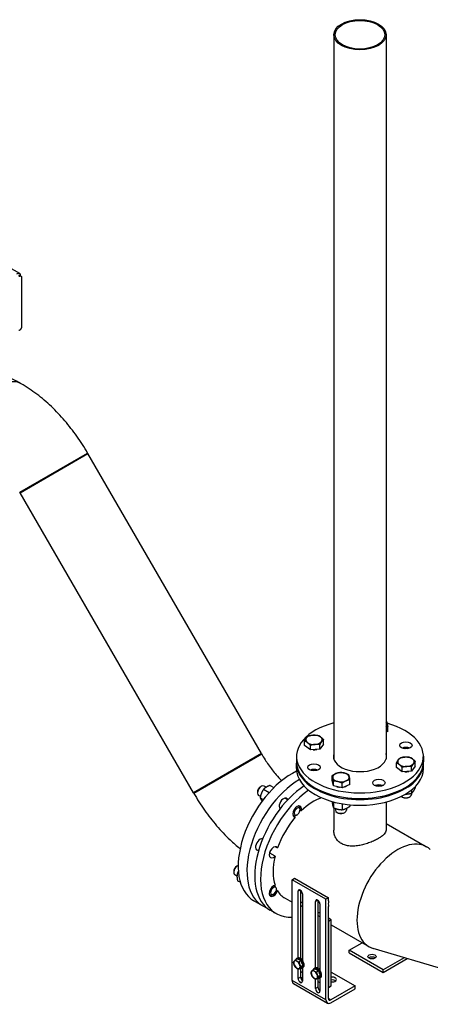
# Model space of a CAD drawing. Header units: millimetres. Extents: x 0 to 8400, y 0 to 5940.
# Tile 9 of 51: x 1752 to 2051, y 1745 to 2464. Entities that reach past the tile are written whole.
import ezdxf

# ---------------------------------------------------------------- set-up
doc = ezdxf.new("R2010")
doc.units = ezdxf.units.MM
doc.header["$LTSCALE"] = 20
doc.layers.add('02-LINIE-035', color=2, linetype='CONTINUOUS')

msp = doc.modelspace()

# ---------------------------------------------------------------- linework, layer by layer
at = {"layer": '02-LINIE-035'}
for p, q in [((1981.1, 2452.73), (1981.1, 1924.04)), ((2019.2, 2452.73), (2019.2, 1924.04)), ((1752.18, 2278.38), (1740.46, 2285.15)), ((1751.3, 2277.61), (1753.07, 2276.59)), ((1752.66, 2276.82), (1752.66, 2277.45)), ((1753.42, 2275.85), (1753.42, 2239.38)), ((1753.16, 2198.03), (1752.8, 2198.23)), ((1752.12, 2118.88), (1801.62, 2147.45)), ((1752.12, 2118.88), (1801.62, 2147.45)), ((1752.37, 2118.44), (1801.87, 2147.02)), ((1752.37, 2118.44), (1801.87, 2147.02)), ((1801.87, 2147.02), (1801.62, 2147.45)), ((1928.28, 1928.07), (1801.87, 2147.02)), ((1752.37, 2118.44), (1752.12, 2118.88)), ((1878.78, 1899.49), (1752.37, 2118.44)), ((2020.42, 1944.22), (2020.42, 1947.54)), ((2020.42, 1944.22), (2019.2, 1943.68)), ((1959.79, 1933.9), (1959.79, 1937.22)), ((1964, 1930.73), (1959.79, 1933.9)), ((1964, 1930.73), (1964, 1934.04)), ((1973.52, 1934.94), (1970.87, 1931.25)), ((1970.87, 1931.25), (1970.87, 1934.57)), ((1973.52, 1934.94), (1973.52, 1938.26)), ((1928.28, 1928.07), (1878.78, 1899.49)), ((1878.78, 1899.49), (1928.28, 1928.07)), ((1928.53, 1927.64), (1879.03, 1899.06)), ((1928.53, 1927.64), (1879.03, 1899.06)), ((1928.28, 1928.07), (1928.53, 1927.64)), ((1953.9, 1926.09), (1953.9, 1922)), ((1970.87, 1931.25), (1964, 1930.73)), ((2046.4, 1926.09), (2046.4, 1922)), ((1953.9, 1917.1), (1953.9, 1921.19)), ((2026.77, 1917.88), (2026.77, 1921.2)), ((2040.5, 1918.92), (2037.85, 1915.23)), ((2040.5, 1918.92), (2040.5, 1922.24)), ((2046.4, 1917.1), (2046.4, 1921.19)), ((1979.87, 1908.61), (1979.87, 1911.93)), ((2030.98, 1914.71), (2026.77, 1917.88)), ((2030.98, 1914.71), (2030.98, 1918.03)), ((2037.85, 1915.23), (2030.98, 1914.71)), ((2037.85, 1915.23), (2037.85, 1918.55)), ((1931.74, 1903.53), (1930.22, 1904.41)), ((1934.81, 1904.87), (1937.49, 1903.33)), ((1980.78, 1904.64), (1979.87, 1908.61)), ((1980.78, 1904.64), (1980.78, 1907.96)), ((1987.18, 1903.11), (1980.78, 1904.64)), ((1987.18, 1903.11), (1987.18, 1906.43)), ((1992.67, 1905.55), (1987.18, 1903.11)), ((1992.67, 1905.55), (1992.67, 1908.86)), ((1878.78, 1899.49), (1879.03, 1899.06)), ((1925.39, 1900.13), (1925.39, 1899.32)), ((1927.62, 1896.68), (1926.22, 1897.48)), ((1927.51, 1903.81), (1928.22, 1904.21)), ((1929.91, 1902.04), (1934, 1899.68)), ((2037.64, 1899.2), (2037.64, 1898.16)), ((2037.85, 1901.64), (2037.85, 1899.27)), ((2040.5, 1904.06), (2040.5, 1902.96)), ((1927.46, 1895.73), (1929.65, 1894.46)), ((1947.55, 1894.4), (1945.45, 1895.62)), ((1979.87, 1893.1), (1979.87, 1892.65)), ((1980.78, 1892.86), (1980.78, 1888.68)), ((1987.18, 1891.47), (1987.18, 1887.15)), ((1992.67, 1890.75), (1992.67, 1889.58)), ((2019.2, 1892.77), (2019.2, 1872.08)), ((2031.24, 1896.28), (2030.81, 1896.53)), ((2036.03, 1896.28), (2036.46, 1896.53)), ((1942.23, 1888.24), (1941.45, 1888.69)), ((1951.67, 1882.79), (1951.35, 1882.97)), ((1954.38, 1883.39), (1954.25, 1883.32)), ((1955.67, 1889.72), (1955.35, 1889.9)), ((1956.49, 1886.8), (1957.37, 1886.29)), ((1956.5, 1887.07), (1956.5, 1887.88)), ((1981.1, 1888.53), (1981.1, 1872.08)), ((1982.27, 1888.02), (1982.27, 1886.84)), ((1983.88, 1884.95), (1983.44, 1885.21)), ((1988.67, 1884.95), (1989.1, 1885.21)), ((1990.27, 1888.09), (1990.27, 1886.84)), ((1953.05, 1881.74), (1951.49, 1882.64)), ((2019.2, 1877.12), (2048.76, 1860.05)), ((1938.26, 1853.21), (1934.37, 1855.45)), ((1938.49, 1860.12), (1940.05, 1859.22)), ((1908.17, 1842.18), (1908.17, 1841.37)), ((1910.29, 1845.86), (1911, 1846.27)), ((1910.89, 1840.99), (1911.7, 1840.53)), ((1910.52, 1838.66), (1909, 1839.54)), ((1910.89, 1835.33), (1912.98, 1834.13)), ((1950.65, 1836.04), (1952.42, 1837.06)), ((1950.65, 1762.56), (1950.65, 1836.04)), ((1975.4, 1821.75), (1950.65, 1836.04)), ((1952.42, 1837.06), (1977.16, 1822.77)), ((1937.16, 1825.45), (1936.45, 1825.04)), ((1940.05, 1828.03), (1939.22, 1828.5)), ((1939.28, 1829.12), (1939.28, 1829.27)), ((1956.66, 1828.49), (1955.07, 1827.57)), ((1955.07, 1779.03), (1955.07, 1827.57)), ((1956.83, 1828.2), (1956.83, 1778.57)), ((1958.25, 1825.73), (1958.25, 1777.19)), ((1929.16, 1817.01), (1922.79, 1820.69)), ((1934.45, 1824.84), (1934.13, 1825.03)), ((1945.52, 1822.49), (1950.65, 1819.53)), ((1958.25, 1818.99), (1956.83, 1819.81)), ((1969.39, 1821.14), (1967.79, 1820.22)), ((1967.79, 1771.68), (1967.79, 1820.22)), ((1969.56, 1820.85), (1969.56, 1771.22)), ((1970.98, 1818.38), (1970.98, 1769.84)), ((1977.16, 1822.77), (1975.4, 1821.75)), ((1975.4, 1748.27), (1975.4, 1821.75)), ((1977.16, 1820.56), (1977.16, 1822.77)), ((1939.06, 1811.3), (1934.81, 1813.75)), ((1956.83, 1817.36), (1958.25, 1816.54)), ((1970.98, 1811.64), (1969.56, 1812.46)), ((1977.16, 1749.29), (1977.16, 1816.46)), ((1969.56, 1810.01), (1970.98, 1809.19)), ((1979.29, 1806.84), (1977.16, 1808.07)), ((1979.29, 1806.84), (1977.16, 1805.62)), ((1977.16, 1805.62), (1977.16, 1757.45)), ((1979.29, 1758.67), (1979.29, 1806.84)), ((1979.29, 1803), (2006.68, 1787.18)), ((1992.37, 1784.6), (2001.76, 1790.02)), ((1992.37, 1782.56), (1992.37, 1784.6)), ((2017.12, 1770.31), (1992.37, 1784.6)), ((1992.37, 1782.56), (2017.12, 1768.27)), ((2063.91, 1769.73), (2009.75, 1785.86)), ((1954.55, 1778.38), (1953.1, 1777.54)), ((1954.09, 1778.55), (1954.66, 1778.87)), ((1954.55, 1778.38), (1957.21, 1776.85)), ((1957.21, 1776.85), (1955.75, 1776.01)), ((1957.21, 1776.85), (1958.53, 1773.43)), ((1957.39, 1778.14), (1957.43, 1778.16)), ((2032.37, 1779.12), (2017.12, 1770.31)), ((2017.12, 1768.27), (2034.7, 1778.43)), ((1955.07, 1763.88), (1955.07, 1770.94)), ((1957.21, 1771.54), (1955.75, 1770.7)), ((1956.83, 1771.33), (1956.83, 1764.9)), ((1956.83, 1769.18), (1958.25, 1768.37)), ((1958.53, 1773.43), (1957.08, 1772.59)), ((1958.53, 1773.43), (1957.21, 1771.54)), ((1958.09, 1771.62), (1958.66, 1771.95)), ((1958.25, 1771.71), (1958.25, 1762.05)), ((1967.28, 1771.03), (1965.82, 1770.19)), ((1966.82, 1771.2), (1967.39, 1771.53)), ((1967.28, 1771.03), (1969.93, 1769.5)), ((1969.93, 1769.5), (1968.48, 1768.66)), ((1969.93, 1769.5), (1971.26, 1766.08)), ((1970.12, 1770.79), (1970.15, 1770.81)), ((1979.29, 1768.48), (1996.61, 1758.47)), ((2017.12, 1768.27), (2017.12, 1770.31)), ((1975.4, 1748.27), (1950.65, 1762.56)), ((1956.83, 1764.9), (1955.07, 1763.88)), ((1956.95, 1764.15), (1958.25, 1764.9)), ((1967.79, 1756.53), (1967.79, 1763.59)), ((1969.93, 1764.19), (1968.48, 1763.35)), ((1969.56, 1763.98), (1969.56, 1757.55)), ((1969.56, 1761.84), (1970.98, 1761.02)), ((1971.26, 1766.08), (1969.81, 1765.24)), ((1971.26, 1766.08), (1969.93, 1764.19)), ((1970.82, 1764.27), (1971.39, 1764.6)), ((1970.98, 1764.36), (1970.98, 1754.7)), ((1951.68, 1760.27), (1976.43, 1745.98)), ((1969.56, 1757.55), (1967.79, 1756.53)), ((1977.16, 1757.45), (1979.29, 1758.67)), ((1996.61, 1758.47), (1978.93, 1748.27)), ((1978.93, 1746.23), (1996.61, 1756.43)), ((1996.61, 1756.43), (1996.61, 1758.47)), ((1978.93, 1748.27), (1977.16, 1749.29))]:
    msp.add_line(p, q, dxfattribs=at)
for centre, major_axis in [((2000.15, 2452.73), (19.05, 0)), ((2000.15, 2452.73), (18.05, 0)), ((2033.64, 1934.09), (-4.5, 0)), ((1966.65, 1918.08), (4.5, 0)), ((2014.02, 1906.75), (-4.5, 0)), ((2008.98, 1779.91), (3, 0))]:
    msp.add_ellipse(centre, major_axis=major_axis, ratio=0.57735, dxfattribs=at)
for centre, major_axis, ratio, start_param, end_param in [((1749.83, 2275.82), (2.56, 2.4), 0.499384, 5.845156, 7.415953), ((1738.52, 2173.48), (14.29, 24.75), 0.57735, 0, 3.141593), ((1738.87, 2173.28), (14.29, 24.75), 0.57735, 0, 3.141593), ((1738.87, 2173.28), (14.29, 24.75), 0.57735, 0, 3.141593), ((1738.52, 2173.48), (14.29, 24.75), 0.57735, 0, 3.141593), ((2000.15, 1926.09), (-46.25, 0), 0.57735, 5.136918, 10.554217), ((2014.02, 1949.5), (6, 0), 0.57735, 0.1309, 0.529709), ((2014.02, 1949.5), (6, 0), 0.57735, 5.753477, 6.414085), ((1966.65, 1938.18), (-6, 0), 0.57735, 4.843289, 5.890486), ((1966.65, 1938.18), (-6, 0), 0.57735, 3.796091, 4.843289), ((1966.65, 1938.18), (-6, 0), 0.57735, 5.890486, 6.937684), ((1966.65, 1938.18), (6, 0), 0.57735, 3.796091, 4.843289), ((1966.65, 1938.18), (6, 0), 0.57735, 4.843289, 5.890486), ((1966.65, 1938.18), (6, 0), 0.57735, 5.890486, 6.937684), ((1966.65, 1934.09), (-5.62, 0), 0.57735, 1.445568, 1.957824), ((2000.15, 1926.09), (19.38, 0), 0.57735, 2.958173, 6.466604), ((2033.64, 1930.01), (-4.5, 0), 0.57735, 4.045378, 5.3794), ((2033.64, 1929.2), (4.5, 0), 0.57735, 1.230959, 1.910633), ((2000.15, 1921.19), (46.25, 0), 0.57735, 3.126303, 6.298475), ((2000.15, 1922), (-46.25, 0), 0.57735, 0, 3.141593), ((2033.64, 1922.16), (-6, 0), 0.57735, 5.890486, 6.937684), ((2033.64, 1922.16), (-6, 0), 0.57735, 4.843289, 5.890486), ((2033.64, 1922.16), (6, 0), 0.57735, 3.796091, 4.843289), ((2033.64, 1922.16), (-6, 0), 0.57735, 3.796091, 4.843289), ((2033.64, 1922.16), (6, 0), 0.57735, 4.843289, 5.890486), ((2033.64, 1922.16), (6, 0), 0.57735, 5.890486, 6.937684), ((1950.29, 1868.32), (-27.5, -47.63), 0.57735, 3.831123, 6.283185), ((2000.15, 1917.1), (46.25, 0), 0.57735, 3.141593, 6.283185), ((1966.65, 1913.99), (-4.5, 0), 0.57735, 4.045378, 5.3794), ((1966.65, 1913.18), (4.5, 0), 0.57735, 1.230959, 1.910633), ((1986.27, 1910.83), (-6, 0), 0.57735, 5.366887, 6.414085), ((1986.27, 1910.83), (-6, 0), 0.57735, 4.31969, 5.366887), ((1986.27, 1910.83), (6, 0), 0.57735, 0.1309, 1.178097), ((2033.64, 1918.08), (-5.62, 0), 0.57735, 1.445568, 1.957824), ((1956.66, 1864.64), (-27.5, -47.63), 0.57735, 3.944174, 6.386219), ((1962.31, 1861.38), (-27.5, -47.63), 0.57735, 4.002112, 6.283185), ((1928.22, 1900.95), (-2, -3.46), 0.57735, 3.141593, 6.283185), ((1986.27, 1910.83), (-6, 0), 0.57735, 0.1309, 1.178097), ((1986.27, 1910.83), (6, 0), 0.57735, 4.31969, 5.366887), ((1986.27, 1906.75), (-5.62, 0), 0.57735, 2.06582, 2.384769), ((1986.27, 1910.83), (6, 0), 0.57735, 5.366887, 6.414085), ((2014.02, 1902.67), (-4.5, 0), 0.57735, 4.045378, 5.3794), ((2014.02, 1901.85), (4.5, 0), 0.57735, 1.230959, 1.910633), ((1966.56, 1858.93), (-27.5, -47.63), 0.57735, 4.025584, 6.647126), ((1927.51, 1901.36), (-1.5, -2.6), 0.57735, 3.926991, 5.497787), ((1986.27, 1906.75), (-5.62, 0), 0.57735, 0.950347, 1.405847), ((2033.64, 1898.16), (4, 0), 0.57735, 3.736998, 6.283185), ((1944.48, 1891.56), (2.25, 3.9), 0.57735, 5.807303, 9.288688), ((1954.38, 1885.84), (-2.25, -3.9), 0.57735, 2.002664, 6.636716), ((1966.56, 1858.93), (21.04, 36.44), 0.57735, 0.598456, 1.099486), ((2033.64, 1897.66), (3.39, 0), 0.57735, 3.926909, 5.497869), ((1953.67, 1886.25), (-2, -3.46), 0.57735, 6.082977, 6.741469), ((1954.38, 1885.84), (-1.5, -2.6), 0.57735, 1.394641, 7.244739), ((1966.56, 1858.93), (-21.04, -36.44), 0.57735, 4.30437, 4.33501), ((1953.67, 1886.25), (2, 3.46), 0.57735, 5.497787, 6.483394), ((1986.27, 1886.84), (4, 0), 0.57735, 3.141593, 6.283185), ((1986.27, 1886.34), (3.39, 0), 0.57735, 3.926909, 5.497869), ((1966.56, 1858.93), (21.04, 36.44), 0.57735, 1.256708, 1.884885), ((1927.26, 1861.73), (2.25, 3.9), 0.57735, 0.13609, 3.635063), ((2027.72, 1823.61), (-21.04, -36.44), 0.57735, 3.004796, 6.419982), ((1937.16, 1856.02), (-2.25, -3.9), 0.57735, 2.788062, 7.422114), ((1932.92, 1858.47), (2.25, 3.9), 0.57735, 4.372552, 4.47844), ((1962.67, 1861.17), (21.04, 36.44), 0.57735, 1.998143, 2.042106), ((1966.56, 1858.93), (21.04, 36.44), 0.57735, 2.042106, 2.670283), ((1911, 1843), (-2, -3.46), 0.57735, 3.7816, 6.283185), ((1910.29, 1843.41), (-1.5, -2.6), 0.57735, 3.926991, 5.497787), ((1937.16, 1827.89), (-2.25, -3.9), 0.57735, 3.573461, 8.207512), ((1937.16, 1827.89), (-1.5, -2.6), 0.57735, 2.965438, 8.815535), ((1966.56, 1858.93), (-21.04, -36.44), 0.57735, 5.875166, 5.905806), ((1966.56, 1858.93), (-21.04, -36.44), 0.57735, 5.969097, 6.283185), ((1956.66, 1826.65), (-1.12, 1.95), 0.57735, 3.926991, 7.068583), ((1986.53, 1847.4), (-21.04, -36.44), 0.57735, 5.552023, 5.557504), ((1936.45, 1828.3), (-2, -3.46), 0.57735, 6.082977, 7.068583), ((1969.39, 1819.3), (-1.12, 1.95), 0.57735, 3.926991, 7.068583), ((1999.26, 1840.05), (-21.04, -36.44), 0.57735, 5.552023, 5.557504), ((2006.86, 1835.66), (-21.04, -36.44), 0.57735, 5.43807, 5.557504), ((1954.22, 1774), (-1.62, 2.81), 0.57735, 0.261799, 1.308997), ((1954.22, 1774), (-1.62, 2.81), 0.57735, 5.497787, 6.544985), ((1956.09, 1775.08), (2, -3.46), 0.57735, 5.846659, 9.861304), ((1954.22, 1774), (-1.62, 2.81), 0.57735, 4.45059, 5.497787), ((1956.66, 1775.41), (2, -3.46), 0.57735, 0, 3.141593), ((1958.43, 1776.43), (-1, 1.73), 0.57735, 5.623115, 6.283185), ((1956.09, 1775.08), (1.45, -2.52), 0.57735, 1.093297, 1.524697), ((2008.98, 1777.87), (-3, 0), 0.57735, 3.77173, 5.653048), ((1954.22, 1774), (1.62, -2.81), 0.57735, 4.45059, 5.497787), ((1954.22, 1774), (1.62, -2.81), 0.57735, 5.497787, 6.544985), ((1954.22, 1774), (1.62, -2.81), 0.57735, 0.261799, 1.308997), ((1966.95, 1766.65), (-1.62, 2.81), 0.57735, 0.261799, 1.308997), ((1966.95, 1766.65), (-1.62, 2.81), 0.57735, 5.497787, 6.544985), ((1968.82, 1767.73), (2, -3.46), 0.57735, 5.846659, 9.861304), ((1966.95, 1766.65), (-1.62, 2.81), 0.57735, 4.45059, 5.497787), ((1969.39, 1768.06), (2, -3.46), 0.57735, 0, 3.141593), ((1971.15, 1769.08), (-1, 1.73), 0.57735, 5.623115, 6.283185), ((1968.82, 1767.73), (1.45, -2.52), 0.57735, 1.093297, 1.524697), ((1954.18, 1764.6), (-2.5, -4.33), 0.57735, 5.497787, 6.283185), ((1956.66, 1762.96), (1.12, -1.95), 0.57735, 3.926991, 7.068583), ((1958.43, 1763.98), (1.12, -1.95), 0.57735, 3.926991, 5.386446), ((1966.95, 1766.65), (1.62, -2.81), 0.57735, 4.45059, 5.497787), ((1966.95, 1766.65), (1.62, -2.81), 0.57735, 5.497787, 6.544985), ((1966.95, 1766.65), (1.62, -2.81), 0.57735, 0.261799, 1.308997), ((1979.99, 1763.17), (3, 0), 0.57735, 4.474448, 8.091923), ((1979.99, 1761.13), (-3, 0), 0.57735, 3.77173, 4.95033), ((1969.39, 1755.62), (1.12, -1.95), 0.57735, 3.926991, 7.068583), ((1971.15, 1756.64), (1.12, -1.95), 0.57735, 3.926991, 5.386446), ((1978.93, 1750.31), (-2.5, -4.33), 0.57735, 5.497787, 7.068583), ((1978.93, 1750.31), (-1.25, -2.17), 0.57735, 5.497787, 7.068583)]:
    msp.add_ellipse(centre, major_axis=major_axis, ratio=ratio, start_param=start_param, end_param=end_param, dxfattribs=at)
for points, knots in [([(1751.6, 2276.36), (1751.74, 2276.45), (1752, 2276.57), (1752.28, 2276.65), (1752.49, 2276.69), (1752.62, 2276.69), (1752.77, 2276.69), (1752.88, 2276.66), (1753.02, 2276.62), (1753.11, 2276.56), (1753.22, 2276.47), (1753.29, 2276.38), (1753.35, 2276.25), (1753.39, 2276.16), (1753.41, 2276.06), (1753.42, 2275.97), (1753.42, 2275.89), (1753.42, 2275.85)], [-7.853982, -7.853982, -7.853982, -7.853982, -7.592182, -7.395833, -7.330383, -7.199483, -7.134033, -7.003134, -6.937684, -6.806784, -6.741334, -6.610435, -6.544985, -6.44681, -6.414085, -6.348635, -6.283185, -6.283185, -6.283185, -6.283185]), ([(1753.42, 2239.38), (1753.42, 2239.34), (1753.42, 2239.26), (1753.41, 2239.16), (1753.39, 2239.03), (1753.35, 2238.9), (1753.29, 2238.7), (1753.22, 2238.53), (1753.11, 2238.32), (1753.02, 2238.15), (1752.88, 2237.95), (1752.77, 2237.79), (1752.62, 2237.61), (1752.49, 2237.47), (1752.32, 2237.3), (1752.18, 2237.17), (1752, 2237.03), (1751.82, 2236.9), (1751.67, 2236.8), (1751.6, 2236.76)], [-3.141593, -3.141593, -3.141593, -3.141593, -3.076143, -3.010693, -2.977968, -2.879793, -2.814343, -2.683444, -2.617994, -2.487094, -2.421644, -2.290745, -2.225295, -2.094395, -2.028945, -1.898046, -1.832596, -1.701696, -1.570796, -1.570796, -1.570796, -1.570796]), ([(1752.8, 2198.23), (1744.93, 2202.78), (1736.52, 2206.23), (1718.9, 2209.8), (1709.63, 2209.95), (1699.79, 2207.54), (1699.03, 2207.34), (1698.27, 2207.12)], [1.5707963, 1.5707963, 1.5707963, 1.5707963, 1.8849556, 1.8849556, 2.1894825, 2.1894825, 2.2151948, 2.2151948, 2.2151948, 2.2151948]), ([(1801.62, 2147.45), (1799.19, 2151.65), (1796.58, 2155.73), (1791.02, 2163.61), (1788.06, 2167.41), (1781.85, 2174.66), (1778.59, 2178.11), (1771.78, 2184.58), (1768.24, 2187.62), (1760.9, 2193.2), (1757.09, 2195.75), (1753.16, 2198.03)], [0.7853982, 0.7853982, 0.7853982, 0.7853982, 0.9424778, 0.9424778, 1.0995574, 1.0995574, 1.2566371, 1.2566371, 1.4137167, 1.4137167, 1.5707963, 1.5707963, 1.5707963, 1.5707963]), ([(1928.53, 1927.64), (1930.09, 1924.94), (1931.77, 1922.31), (1935.31, 1917.3), (1937.16, 1914.91), (1940.4, 1911.14), (1941.75, 1909.67), (1943.1, 1908.3)], [3.9269908, 3.9269908, 3.9269908, 3.9269908, 4.0840704, 4.0840704, 4.2411501, 4.2411501, 4.3504462, 4.3504462, 4.3504462, 4.3504462]), ([(1879.03, 1899.06), (1881.46, 1894.87), (1884.07, 1890.78), (1889.63, 1882.9), (1892.59, 1879.1), (1898.8, 1871.85), (1902.06, 1868.41), (1907.85, 1862.9), (1910.3, 1860.73), (1912.82, 1858.68)], [3.9269908, 3.9269908, 3.9269908, 3.9269908, 4.0840704, 4.0840704, 4.2411501, 4.2411501, 4.3982297, 4.3982297, 4.5082646, 4.5082646, 4.5082646, 4.5082646]), ([(1952.76, 1882.63), (1952.91, 1882.69), (1953.06, 1882.75), (1953.56, 1882.96), (1953.91, 1883.13), (1954.25, 1883.32)], [1.4867028, 1.4867028, 1.4867028, 1.4867028, 1.5876481, 1.5876481, 1.8466182, 1.8466182, 1.8466182, 1.8466182]), ([(2019.2, 1872.08), (2019.2, 1871.63), (2019.08, 1871.16), (2018.61, 1870.19), (2018.25, 1869.69), (2017.28, 1868.67), (2016.68, 1868.16), (2015.27, 1867.12), (2014.47, 1866.61), (2012.76, 1865.62), (2011.79, 1865.11), (2009.69, 1864.12), (2008.56, 1863.64), (2006.21, 1862.74), (2004.99, 1862.33), (2002.55, 1861.62), (2001.33, 1861.31), (1998.96, 1860.85), (1997.74, 1860.68), (1995.29, 1860.49), (1994.08, 1860.48), (1991.73, 1860.67), (1990.6, 1860.87), (1988.5, 1861.48), (1987.53, 1861.89), (1985.81, 1862.89), (1985.01, 1863.5), (1983.61, 1864.91), (1983.01, 1865.71), (1982.04, 1867.43), (1981.68, 1868.35), (1981.21, 1870.22), (1981.1, 1871.17), (1981.1, 1872.08)], [2.919754, 2.919754, 2.919754, 2.919754, 3.64842, 3.64842, 4.377087, 4.377087, 5.105753, 5.105753, 5.834419, 5.834419, 6.563086, 6.563086, 7.291752, 7.291752, 8.020418, 8.020418, 8.749084, 8.749084, 9.479023, 9.479023, 10.208961, 10.208961, 10.9389, 10.9389, 11.668838, 11.668838, 12.398777, 12.398777, 13.128716, 13.128716, 13.858654, 13.858654, 14.588593, 14.588593, 14.588593, 14.588593]), ([(1938.9, 1830.3), (1938.82, 1830.44), (1938.73, 1830.57), (1938.44, 1831), (1938.22, 1831.29), (1937.91, 1831.68), (1937.85, 1831.77), (1937.78, 1831.86)], [2.2534489, 2.2534489, 2.2534489, 2.2534489, 2.3814721, 2.3814721, 2.6460802, 2.6460802, 2.7194659, 2.7194659, 2.7194659, 2.7194659]), ([(1939.28, 1829.27), (1939.28, 1829.27), (1939.28, 1829.28), (1939.28, 1829.35), (1939.27, 1829.44), (1939.25, 1829.53)], [1.8466182, 1.8466182, 1.8466182, 1.8466182, 1.8522561, 1.8522561, 1.9802793, 1.9802793, 1.9802793, 1.9802793])]:
    msp.add_open_spline(points, degree=3, knots=knots, dxfattribs=at)
for points, weights in [([(2019.2, 1951.66), (2019.35, 1951.58), (2019.51, 1951.5)], [1.00627515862, 1.00345143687, 1]), ([(2020.42, 1947.54), (2019.78, 1947.44), (2019.2, 1947.29)], [1, 1.01616138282, 1.01855955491]), ([(2019.51, 1951.5), (2019.76, 1950.88), (2019.97, 1949.96)], [1, 1.0379548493, 1]), ([(2019.97, 1949.96), (2020.18, 1949.04), (2020.42, 1947.54)], [1, 1.0379548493, 1]), ([(1961.11, 1939.5), (1961.73, 1940.36), (1962.44, 1940.91)], [1, 1.0379548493, 1]), ([(1962.44, 1940.91), (1964.28, 1941.49), (1965.87, 1941.61)], [1, 1.0379548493, 1]), ([(1965.87, 1941.61), (1967.47, 1941.73), (1969.31, 1941.43)], [1, 1.0379548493, 1]), ([(1969.31, 1941.43), (1970.44, 1941.02), (1971.41, 1940.29)], [1, 1.0379548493, 1]), ([(1959.79, 1937.22), (1960.5, 1938.64), (1961.11, 1939.5)], [1, 1.0379548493, 1]), ([(1961.89, 1936.07), (1960.92, 1936.8), (1959.79, 1937.22)], [1, 1.0379548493, 1]), ([(1964, 1934.04), (1962.87, 1935.33), (1961.89, 1936.07)], [1, 1.0379548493, 1]), ([(1967.44, 1934.74), (1965.84, 1934.62), (1964, 1934.04)], [1, 1.0379548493, 1]), ([(1970.87, 1934.57), (1969.03, 1934.86), (1967.44, 1934.74)], [1, 1.0379548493, 1]), ([(1972.2, 1936.85), (1971.58, 1935.99), (1970.87, 1934.57)], [1, 1.0379548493, 1]), ([(1971.41, 1940.29), (1972.39, 1939.55), (1973.52, 1938.26)], [1, 1.0379548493, 1]), ([(1973.52, 1938.26), (1972.81, 1937.71), (1972.2, 1936.85)], [1, 1.0379548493, 1]), ([(2026.77, 1921.2), (2027.48, 1922.63), (2028.09, 1923.48)], [1, 1.0379548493, 1]), ([(2028.88, 1920.05), (2027.9, 1920.79), (2026.77, 1921.2)], [1, 1.0379548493, 1]), ([(2028.09, 1923.48), (2028.71, 1924.34), (2029.42, 1924.89)], [1, 1.0379548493, 1]), ([(2030.98, 1918.03), (2029.85, 1919.31), (2028.88, 1920.05)], [1, 1.0379548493, 1]), ([(2029.42, 1924.89), (2031.26, 1925.47), (2032.85, 1925.59)], [1, 1.0379548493, 1]), ([(2032.85, 1925.59), (2034.45, 1925.71), (2036.29, 1925.42)], [1, 1.0379548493, 1]), ([(2037.85, 1918.55), (2036.01, 1918.85), (2034.42, 1918.72)], [1, 1.0379548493, 1]), ([(2036.29, 1925.42), (2037.42, 1925), (2038.4, 1924.27)], [1, 1.0379548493, 1]), ([(2039.18, 1920.83), (2038.56, 1919.98), (2037.85, 1918.55)], [1, 1.0379548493, 1]), ([(2038.4, 1924.27), (2039.37, 1923.53), (2040.5, 1922.24)], [1, 1.0379548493, 1]), ([(2040.5, 1922.24), (2039.79, 1921.69), (2039.18, 1920.83)], [1, 1.0379548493, 1]), ([(1979.87, 1911.93), (1981.34, 1913.02), (1982.62, 1913.58)], [1, 1.0379548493, 1]), ([(1980.32, 1910.38), (1980.11, 1911.3), (1979.87, 1911.93)], [1, 1.0379548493, 1]), ([(1982.62, 1913.58), (1983.9, 1914.15), (1985.37, 1914.36)], [1, 1.0379548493, 1]), ([(1985.37, 1914.36), (1987.08, 1914.39), (1988.57, 1914.03)], [1, 1.0379548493, 1]), ([(1988.57, 1914.03), (1990.05, 1913.68), (1991.77, 1912.83)], [1, 1.0379548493, 1]), ([(1991.77, 1912.83), (1992.01, 1912.2), (1992.22, 1911.28)], [1, 1.0379548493, 1]), ([(2034.42, 1918.72), (2032.82, 1918.6), (2030.98, 1918.03)], [1, 1.0379548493, 1]), ([(1934.81, 1904.87), (1931.65, 1903.87), (1929.91, 1902.04)], [1, 1.15470053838, 1]), ([(1980.78, 1907.96), (1980.53, 1909.46), (1980.32, 1910.38)], [1, 1.0379548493, 1]), ([(1983.98, 1907.63), (1982.49, 1907.99), (1980.78, 1907.96)], [1, 1.0379548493, 1]), ([(1987.18, 1906.43), (1985.46, 1907.28), (1983.98, 1907.63)], [1, 1.0379548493, 1]), ([(1989.93, 1908.08), (1988.65, 1907.52), (1987.18, 1906.43)], [1, 1.0379548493, 1]), ([(1992.67, 1908.86), (1991.2, 1908.65), (1989.93, 1908.08)], [1, 1.0379548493, 1]), ([(1992.22, 1911.28), (1992.43, 1910.36), (1992.67, 1908.86)], [1, 1.0379548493, 1]), ([(1929.91, 1902.04), (1927.97, 1899.3), (1927.46, 1895.73)], [1, 1.15470053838, 1]), ([(2033.38, 1898.53), (2035.47, 1898.52), (2037.85, 1899.27)], [1.0692558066, 1.10237243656, 1]), ([(2037.85, 1899.27), (2039.18, 1900.3), (2040.5, 1902.96)], [1, 1.15470053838, 1]), ([(1927.46, 1895.73), (1927.84, 1894.73), (1928.88, 1893.44)], [1, 1.11150113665, 1.06227234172]), ([(1979.87, 1892.65), (1980.32, 1889.85), (1980.78, 1888.68)], [1, 1.15470053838, 1]), ([(1980.78, 1888.68), (1983.98, 1887.1), (1987.18, 1887.15)], [1, 1.15470053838, 1]), ([(1987.18, 1887.15), (1989.93, 1887.55), (1992.67, 1889.58)], [1, 1.15470053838, 1]), ([(1910.89, 1840.99), (1910.19, 1838.57), (1910.89, 1835.33)], [1, 1.15470053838, 1]), ([(1911.54, 1842.24), (1911.2, 1841.66), (1910.89, 1840.99)], [1.04859552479, 1.03018897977, 1]), ([(1951.77, 1775.65), (1951.92, 1776.04), (1952.23, 1776.48)], [1, 1.0379548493, 1]), ([(1952.23, 1773.82), (1951.92, 1774.62), (1951.77, 1775.65)], [1, 1.0379548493, 1]), ([(1952.23, 1776.48), (1952.54, 1776.91), (1953.1, 1777.54)], [1, 1.0379548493, 1]), ([(1953.1, 1777.54), (1953.6, 1777.01), (1954.22, 1776.65)], [1, 1.0379548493, 1]), ([(1954.22, 1776.65), (1954.83, 1776.3), (1955.75, 1776.01)], [1, 1.0379548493, 1]), ([(1955.75, 1776.01), (1955.9, 1774.97), (1956.21, 1774.18)], [1, 1.0379548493, 1]), ([(1953.1, 1772.23), (1952.54, 1773.03), (1952.23, 1773.82)], [1, 1.0379548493, 1]), ([(1954.22, 1771.35), (1953.6, 1771.7), (1953.1, 1772.23)], [1, 1.0379548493, 1]), ([(1955.75, 1770.7), (1954.83, 1770.99), (1954.22, 1771.35)], [1, 1.0379548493, 1]), ([(1956.21, 1771.53), (1955.9, 1771.09), (1955.75, 1770.7)], [1, 1.0379548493, 1]), ([(1956.21, 1774.18), (1956.52, 1773.39), (1957.08, 1772.59)], [1, 1.0379548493, 1]), ([(1957.08, 1772.59), (1956.52, 1771.96), (1956.21, 1771.53)], [1, 1.0379548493, 1]), ([(1964.5, 1768.3), (1964.65, 1768.69), (1964.96, 1769.13)], [1, 1.0379548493, 1]), ([(1964.96, 1766.47), (1964.65, 1767.27), (1964.5, 1768.3)], [1, 1.0379548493, 1]), ([(1964.96, 1769.13), (1965.26, 1769.57), (1965.82, 1770.19)], [1, 1.0379548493, 1]), ([(1965.82, 1770.19), (1966.33, 1769.66), (1966.95, 1769.31)], [1, 1.0379548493, 1]), ([(1966.95, 1769.31), (1967.56, 1768.95), (1968.48, 1768.66)], [1, 1.0379548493, 1]), ([(1968.48, 1768.66), (1968.63, 1767.62), (1968.94, 1766.83)], [1, 1.0379548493, 1]), ([(1965.82, 1764.88), (1965.26, 1765.68), (1964.96, 1766.47)], [1, 1.0379548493, 1]), ([(1966.95, 1764), (1966.33, 1764.35), (1965.82, 1764.88)], [1, 1.0379548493, 1]), ([(1968.48, 1763.35), (1967.56, 1763.64), (1966.95, 1764)], [1, 1.0379548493, 1]), ([(1968.94, 1764.18), (1968.63, 1763.74), (1968.48, 1763.35)], [1, 1.0379548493, 1]), ([(1968.94, 1766.83), (1969.24, 1766.04), (1969.81, 1765.24)], [1, 1.0379548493, 1]), ([(1969.81, 1765.24), (1969.24, 1764.61), (1968.94, 1764.18)], [1, 1.0379548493, 1])]:
    msp.add_rational_spline(points, weights, degree=2, dxfattribs=at)

doc.saveas('drawing.dxf')
